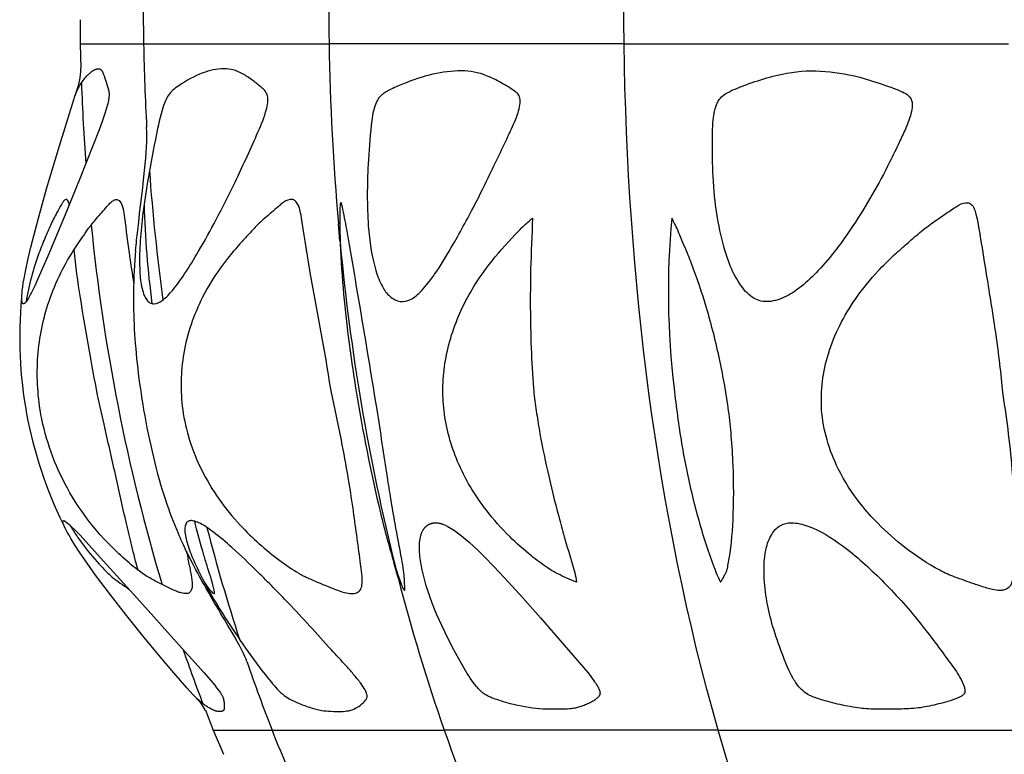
# Model space of a CAD drawing. Header units: millimetres. Extents: x 1250 to 1725, y 0 to 1655.
# Tile 57 of 256: x 1398 to 1444, y 444 to 478. Entities that reach past the tile are written whole.
import ezdxf

# ---------------------------------------------------------------- set-up
doc = ezdxf.new("R2010")
doc.units = ezdxf.units.MM
doc.header["$MEASUREMENT"] = 0
doc.layers.add('Crea2D$visibili$tangenti', color=7, linetype='Continuous', true_color=0x000000)

msp = doc.modelspace()

# ---------------------------------------------------------------- linework, layer by layer
at = {"layer": 'Crea2D$visibili$tangenti'}
for p, q in [((1401.066, 477.839), (1401.079, 476.709)), ((1401.079, 476.709), (1401.107, 475.577)), ((1401.079, 476.709), (1404.027, 476.709)), ((1404.027, 476.709), (1412.671, 476.709)), ((1426.42, 476.709), (1412.671, 476.709)), ((1426.42, 476.709), (1444.339, 476.709)), ((1413.169, 467.523), (1413.106, 468.323)), ((1415.889, 451.831), (1415.691, 452.547)), ((1406.911, 445.661), (1407.275, 444.744)), ((1407.275, 444.744), (1407.747, 443.612)), ((1407.275, 444.744), (1410.012, 444.744)), ((1410.012, 444.744), (1418.037, 444.744)), ((1430.802, 444.744), (1418.037, 444.744)), ((1430.802, 444.744), (1447.437, 444.744))]:
    msp.add_line(p, q, dxfattribs=at)
for points in [[(1401.919, 475.555), (1401.924, 475.555), (1401.928, 475.555), (1401.933, 475.555), (1401.937, 475.554), (1401.941, 475.554), (1401.945, 475.553), (1401.95, 475.552), (1401.954, 475.552), (1401.958, 475.551), (1401.962, 475.55), (1401.966, 475.548), (1401.97, 475.547), (1401.975, 475.546), (1401.979, 475.544), (1401.983, 475.543), (1401.986, 475.541), (1401.99, 475.539), (1401.994, 475.537), (1401.998, 475.535), (1402.002, 475.533), (1402.006, 475.531), (1402.009, 475.529), (1402.013, 475.527), (1402.017, 475.524), (1402.02, 475.522), (1402.024, 475.519), (1402.027, 475.517), (1402.031, 475.514), (1402.034, 475.512), (1402.037, 475.509), (1402.04, 475.506), (1402.044, 475.503), (1402.047, 475.499), (1402.051, 475.496), (1402.055, 475.492), (1402.058, 475.488), (1402.062, 475.484), (1402.065, 475.481), (1402.069, 475.477), (1402.072, 475.473), (1402.078, 475.464), (1402.085, 475.456), (1402.09, 475.447), (1402.096, 475.438), (1402.101, 475.429), (1402.107, 475.42), (1402.112, 475.411), (1402.117, 475.401), (1402.126, 475.382), (1402.135, 475.363), (1402.15, 475.327), (1402.164, 475.291), (1402.177, 475.255), (1402.19, 475.218), (1402.222, 475.118), (1402.375, 474.627), (1402.386, 474.589), (1402.395, 474.551), (1402.4, 474.532), (1402.404, 474.512), (1402.407, 474.493), (1402.411, 474.474), (1402.414, 474.449), (1402.416, 474.424), (1402.418, 474.399), (1402.419, 474.374), (1402.419, 474.349), (1402.419, 474.324), (1402.418, 474.298), (1402.416, 474.273), (1402.414, 474.248), (1402.411, 474.223), (1402.405, 474.173), (1402.397, 474.123), (1402.388, 474.073), (1402.373, 473.996), (1402.356, 473.92), (1402.337, 473.845), (1402.317, 473.769), (1402.274, 473.62), (1402.227, 473.471), (1402.095, 473.089), (1401.954, 472.709), (1401.076, 470.477), (1400.329, 468.641), (1399.559, 466.815), (1399.105, 465.772), (1398.954, 465.445), (1398.797, 465.121), (1398.744, 465.02), (1398.69, 464.919), (1398.662, 464.869), (1398.632, 464.82), (1398.601, 464.772), (1398.569, 464.725), (1398.552, 464.7), (1398.543, 464.688), (1398.533, 464.676), (1398.524, 464.665), (1398.519, 464.659), (1398.514, 464.654), (1398.509, 464.648), (1398.503, 464.643), (1398.498, 464.638), (1398.492, 464.633), (1398.489, 464.629), (1398.485, 464.626), (1398.482, 464.623), (1398.478, 464.621), (1398.474, 464.618), (1398.47, 464.615), (1398.469, 464.614), (1398.467, 464.613), (1398.465, 464.612), (1398.463, 464.61), (1398.461, 464.609), (1398.459, 464.608), (1398.457, 464.607), (1398.454, 464.606), (1398.452, 464.605), (1398.45, 464.604), (1398.448, 464.604), (1398.446, 464.603), (1398.444, 464.602), (1398.442, 464.602), (1398.439, 464.601), (1398.437, 464.6), (1398.435, 464.6), (1398.433, 464.6), (1398.43, 464.599), (1398.428, 464.599), (1398.427, 464.599), (1398.425, 464.599), (1398.424, 464.6), (1398.423, 464.6), (1398.421, 464.6), (1398.42, 464.6), (1398.419, 464.601), (1398.418, 464.601), (1398.417, 464.601), (1398.415, 464.602), (1398.414, 464.602), (1398.413, 464.603), (1398.412, 464.603), (1398.411, 464.604), (1398.41, 464.604), (1398.409, 464.605), (1398.408, 464.605), (1398.407, 464.606), (1398.406, 464.606), (1398.405, 464.607), (1398.404, 464.608), (1398.403, 464.608), (1398.402, 464.609), (1398.401, 464.61), (1398.4, 464.611), (1398.4, 464.611), (1398.399, 464.612), (1398.398, 464.613), (1398.397, 464.614), (1398.396, 464.614), (1398.396, 464.615), (1398.395, 464.616), (1398.394, 464.617), (1398.393, 464.618), (1398.392, 464.62), (1398.39, 464.622), (1398.389, 464.624), (1398.388, 464.626), (1398.387, 464.628), (1398.385, 464.63), (1398.384, 464.632), (1398.383, 464.634), (1398.382, 464.636), (1398.38, 464.641), (1398.378, 464.645), (1398.376, 464.65), (1398.374, 464.655), (1398.373, 464.66), (1398.371, 464.665), (1398.369, 464.67), (1398.366, 464.68), (1398.364, 464.69), (1398.362, 464.7), (1398.36, 464.711), (1398.358, 464.721), (1398.357, 464.731), (1398.355, 464.742), (1398.354, 464.752), (1398.353, 464.773), (1398.352, 464.794), (1398.351, 464.815), (1398.351, 464.887), (1398.353, 464.958), (1398.356, 465.029), (1398.361, 465.1), (1398.376, 465.241), (1398.393, 465.383), (1398.423, 465.584), (1398.456, 465.784), (1398.532, 466.182), (1398.645, 466.709), (1398.769, 467.233), (1399.124, 468.598), (1399.51, 469.956), (1400.109, 471.963), (1400.777, 474.121), (1400.829, 474.276), (1400.857, 474.353), (1400.886, 474.429), (1400.918, 474.504), (1400.952, 474.579), (1400.979, 474.635), (1401.008, 474.69), (1401.039, 474.745), (1401.07, 474.799), (1401.104, 474.852), (1401.138, 474.904), (1401.174, 474.956), (1401.211, 475.007), (1401.252, 475.061), (1401.296, 475.115), (1401.34, 475.167), (1401.387, 475.217), (1401.435, 475.267), (1401.459, 475.291), (1401.484, 475.314), (1401.51, 475.337), (1401.535, 475.36), (1401.562, 475.382), (1401.588, 475.404), (1401.611, 475.421), (1401.633, 475.438), (1401.656, 475.454), (1401.68, 475.47), (1401.691, 475.477), (1401.704, 475.485), (1401.716, 475.492), (1401.728, 475.499), (1401.74, 475.505), (1401.753, 475.511), (1401.766, 475.517), (1401.779, 475.523), (1401.787, 475.526), (1401.796, 475.53), (1401.804, 475.533), (1401.813, 475.536), (1401.821, 475.538), (1401.83, 475.541), (1401.839, 475.543), (1401.848, 475.546), (1401.857, 475.548), (1401.865, 475.549), (1401.874, 475.551), (1401.883, 475.552), (1401.892, 475.553), (1401.901, 475.554), (1401.91, 475.555)], [(1407.667, 445.614), (1407.559, 445.608), (1407.537, 445.608), (1407.526, 445.608), (1407.515, 445.608), (1407.504, 445.609), (1407.493, 445.61), (1407.485, 445.61), (1407.477, 445.611), (1407.462, 445.613), (1407.446, 445.616), (1407.431, 445.619), (1407.415, 445.622), (1407.4, 445.626), (1407.385, 445.631), (1407.37, 445.635), (1407.356, 445.64), (1407.341, 445.646), (1407.312, 445.657), (1407.283, 445.67), (1407.254, 445.683), (1407.21, 445.703), (1407.167, 445.725), (1407.125, 445.748), (1407.083, 445.772), (1407.041, 445.796), (1407, 445.821), (1406.959, 445.848), (1406.919, 445.875), (1406.879, 445.902), (1406.84, 445.931), (1406.763, 445.989), (1406.687, 446.05), (1406.614, 446.114), (1406.54, 446.182), (1406.467, 446.251), (1406.396, 446.323), (1406.326, 446.395), (1406.056, 446.694), (1405.431, 447.409), (1404.814, 448.131), (1403.988, 449.129), (1403.179, 450.141), (1402.478, 451.047), (1401.793, 451.965), (1401.291, 452.672), (1401.047, 453.031), (1400.811, 453.394), (1400.637, 453.673), (1400.553, 453.815), (1400.472, 453.958), (1400.421, 454.051), (1400.373, 454.146), (1400.35, 454.194), (1400.328, 454.243), (1400.308, 454.292), (1400.289, 454.341), (1400.288, 454.343), (1400.288, 454.345), (1400.287, 454.348), (1400.287, 454.352), (1400.286, 454.355), (1400.285, 454.359), (1400.284, 454.362), (1400.269, 454.406), (1400.268, 454.409), (1400.267, 454.413), (1400.266, 454.417), (1400.265, 454.42), (1400.264, 454.424), (1400.264, 454.427), (1400.263, 454.431), (1400.263, 454.433), (1400.263, 454.435), (1400.263, 454.436), (1400.262, 454.438), (1400.262, 454.44), (1400.262, 454.442), (1400.262, 454.444), (1400.262, 454.445), (1400.263, 454.447), (1400.263, 454.449), (1400.263, 454.451), (1400.263, 454.452), (1400.263, 454.454), (1400.264, 454.456), (1400.264, 454.457), (1400.264, 454.459), (1400.265, 454.461), (1400.265, 454.462), (1400.266, 454.464), (1400.266, 454.465), (1400.267, 454.467), (1400.268, 454.468), (1400.268, 454.47), (1400.269, 454.471), (1400.27, 454.473), (1400.271, 454.474), (1400.271, 454.475), (1400.272, 454.477), (1400.273, 454.478), (1400.274, 454.48), (1400.275, 454.481), (1400.276, 454.482), (1400.277, 454.483), (1400.278, 454.485), (1400.279, 454.486), (1400.28, 454.487), (1400.281, 454.488), (1400.282, 454.489), (1400.283, 454.49), (1400.284, 454.491), (1400.285, 454.492), (1400.286, 454.493), (1400.287, 454.494), (1400.289, 454.495), (1400.289, 454.495), (1400.29, 454.495), (1400.29, 454.496), (1400.291, 454.496), (1400.292, 454.496), (1400.292, 454.497), (1400.293, 454.497), (1400.294, 454.497), (1400.295, 454.498), (1400.295, 454.498), (1400.296, 454.498), (1400.297, 454.499), (1400.298, 454.499), (1400.298, 454.499), (1400.299, 454.499), (1400.3, 454.5), (1400.301, 454.5), (1400.301, 454.5), (1400.302, 454.5), (1400.303, 454.5), (1400.304, 454.5), (1400.304, 454.5), (1400.305, 454.501), (1400.306, 454.501), (1400.307, 454.501), (1400.308, 454.501), (1400.308, 454.501), (1400.309, 454.501), (1400.31, 454.501), (1400.311, 454.501), (1400.312, 454.501), (1400.314, 454.501), (1400.316, 454.5), (1400.317, 454.5), (1400.319, 454.5), (1400.321, 454.499), (1400.322, 454.499), (1400.324, 454.499), (1400.326, 454.498), (1400.328, 454.498), (1400.329, 454.497), (1400.331, 454.496), (1400.333, 454.496), (1400.335, 454.495), (1400.336, 454.494), (1400.34, 454.493), (1400.343, 454.491), (1400.347, 454.489), (1400.351, 454.487), (1400.354, 454.485), (1400.358, 454.482), (1400.365, 454.478), (1400.373, 454.472), (1400.387, 454.461), (1400.402, 454.45), (1400.473, 454.391), (1400.538, 454.335), (1400.658, 454.226), (1400.863, 454.026), (1401.067, 453.816), (1402.165, 452.618), (1403.708, 450.903), (1405.681, 448.691), (1406.843, 447.402), (1407.249, 446.939), (1407.342, 446.828), (1407.432, 446.715), (1407.52, 446.599), (1407.604, 446.481), (1407.644, 446.421), (1407.663, 446.391), (1407.681, 446.36), (1407.69, 446.344), (1407.698, 446.328), (1407.706, 446.313), (1407.714, 446.296), (1407.721, 446.28), (1407.728, 446.264), (1407.734, 446.247), (1407.74, 446.23), (1407.744, 446.218), (1407.747, 446.206), (1407.75, 446.193), (1407.754, 446.181), (1407.759, 446.155), (1407.764, 446.13), (1407.768, 446.104), (1407.771, 446.078), (1407.777, 446.027), (1407.783, 445.959), (1407.785, 445.925), (1407.787, 445.891), (1407.787, 445.857), (1407.787, 445.823), (1407.785, 445.789), (1407.783, 445.754), (1407.781, 445.74), (1407.779, 445.727), (1407.778, 445.72), (1407.777, 445.713), (1407.776, 445.707), (1407.775, 445.704), (1407.774, 445.701), (1407.773, 445.697), (1407.772, 445.694), (1407.771, 445.691), (1407.77, 445.688), (1407.769, 445.685), (1407.768, 445.682), (1407.767, 445.679), (1407.765, 445.676), (1407.764, 445.673), (1407.762, 445.671), (1407.761, 445.668), (1407.759, 445.665), (1407.757, 445.662), (1407.755, 445.66), (1407.753, 445.657), (1407.752, 445.656), (1407.751, 445.655), (1407.749, 445.653), (1407.747, 445.65), (1407.745, 445.648), (1407.743, 445.646), (1407.741, 445.644), (1407.739, 445.642), (1407.736, 445.64), (1407.734, 445.639), (1407.731, 445.637), (1407.729, 445.635), (1407.726, 445.634), (1407.724, 445.632), (1407.721, 445.63), (1407.718, 445.629), (1407.716, 445.628), (1407.713, 445.626), (1407.71, 445.625), (1407.707, 445.624), (1407.704, 445.623), (1407.702, 445.622), (1407.699, 445.621), (1407.696, 445.62), (1407.693, 445.619), (1407.69, 445.618), (1407.687, 445.617), (1407.684, 445.616), (1407.681, 445.616), (1407.678, 445.615), (1407.675, 445.615), (1407.672, 445.615), (1407.669, 445.614)], [(1417.208, 454.247), (1417.218, 454.256), (1417.228, 454.264), (1417.239, 454.272), (1417.25, 454.28), (1417.261, 454.287), (1417.272, 454.295), (1417.283, 454.302), (1417.294, 454.309), (1417.306, 454.315), (1417.318, 454.322), (1417.329, 454.328), (1417.341, 454.334), (1417.354, 454.339), (1417.366, 454.345), (1417.378, 454.35), (1417.391, 454.355), (1417.403, 454.36), (1417.416, 454.364), (1417.429, 454.368), (1417.441, 454.372), (1417.454, 454.376), (1417.467, 454.379), (1417.48, 454.382), (1417.493, 454.385), (1417.507, 454.388), (1417.52, 454.39), (1417.533, 454.392), (1417.546, 454.394), (1417.559, 454.396), (1417.573, 454.397), (1417.586, 454.398), (1417.599, 454.399), (1417.614, 454.4), (1417.629, 454.4), (1417.643, 454.4), (1417.658, 454.4), (1417.672, 454.4), (1417.687, 454.399), (1417.701, 454.398), (1417.716, 454.396), (1417.73, 454.395), (1417.745, 454.393), (1417.774, 454.388), (1417.803, 454.383), (1417.831, 454.376), (1417.86, 454.369), (1417.888, 454.361), (1417.917, 454.353), (1417.945, 454.343), (1417.972, 454.333), (1418, 454.323), (1418.055, 454.3), (1418.095, 454.282), (1418.135, 454.263), (1418.175, 454.244), (1418.213, 454.223), (1418.252, 454.202), (1418.29, 454.181), (1418.365, 454.135), (1418.439, 454.088), (1418.512, 454.038), (1418.654, 453.935), (1418.847, 453.787), (1419.036, 453.633), (1419.22, 453.475), (1419.401, 453.312), (1419.649, 453.079), (1419.891, 452.84), (1420.366, 452.352), (1421.04, 451.635), (1421.704, 450.907), (1422.53, 449.969), (1424.725, 447.417), (1424.833, 447.283), (1424.938, 447.147), (1424.993, 447.072), (1425.047, 446.996), (1425.099, 446.92), (1425.149, 446.841), (1425.186, 446.78), (1425.203, 446.75), (1425.22, 446.718), (1425.235, 446.686), (1425.243, 446.67), (1425.25, 446.654), (1425.257, 446.637), (1425.263, 446.621), (1425.269, 446.604), (1425.275, 446.587), (1425.278, 446.575), (1425.282, 446.564), (1425.285, 446.553), (1425.288, 446.541), (1425.29, 446.53), (1425.292, 446.518), (1425.294, 446.507), (1425.296, 446.495), (1425.297, 446.49), (1425.297, 446.484), (1425.297, 446.478), (1425.298, 446.473), (1425.298, 446.467), (1425.298, 446.461), (1425.298, 446.456), (1425.298, 446.45), (1425.297, 446.445), (1425.297, 446.439), (1425.296, 446.433), (1425.296, 446.428), (1425.295, 446.422), (1425.294, 446.417), (1425.292, 446.411), (1425.291, 446.406), (1425.29, 446.402), (1425.289, 446.398), (1425.287, 446.394), (1425.286, 446.39), (1425.285, 446.386), (1425.283, 446.382), (1425.282, 446.378), (1425.28, 446.375), (1425.276, 446.367), (1425.273, 446.359), (1425.268, 446.352), (1425.264, 446.344), (1425.26, 446.337), (1425.255, 446.33), (1425.25, 446.323), (1425.245, 446.316), (1425.24, 446.309), (1425.234, 446.302), (1425.223, 446.288), (1425.215, 446.279), (1425.208, 446.271), (1425.2, 446.262), (1425.191, 446.253), (1425.175, 446.237), (1425.157, 446.221), (1425.14, 446.206), (1425.122, 446.191), (1425.103, 446.177), (1425.084, 446.163), (1425.065, 446.15), (1425.045, 446.136), (1425.006, 446.111), (1424.965, 446.088), (1424.924, 446.064), (1424.82, 446.009), (1424.767, 445.983), (1424.714, 445.958), (1424.66, 445.934), (1424.606, 445.911), (1424.552, 445.889), (1424.497, 445.868), (1424.449, 445.851), (1424.4, 445.834), (1424.352, 445.819), (1424.302, 445.804), (1424.253, 445.791), (1424.203, 445.779), (1424.153, 445.768), (1424.103, 445.758), (1424.048, 445.748), (1423.992, 445.74), (1423.937, 445.734), (1423.881, 445.728), (1423.77, 445.72), (1423.658, 445.714), (1423.23, 445.708), (1422.801, 445.716), (1422.638, 445.722), (1422.476, 445.732), (1422.313, 445.746), (1422.151, 445.763), (1421.98, 445.787), (1421.81, 445.816), (1421.64, 445.849), (1421.471, 445.886), (1421.134, 445.97), (1420.801, 446.063), (1420.536, 446.143), (1420.405, 446.187), (1420.34, 446.21), (1420.275, 446.235), (1420.188, 446.271), (1420.145, 446.29), (1420.102, 446.31), (1420.06, 446.331), (1420.019, 446.353), (1419.978, 446.376), (1419.939, 446.401), (1419.918, 446.414), (1419.899, 446.427), (1419.86, 446.455), (1419.822, 446.484), (1419.785, 446.514), (1419.749, 446.546), (1419.714, 446.578), (1419.68, 446.612), (1419.646, 446.646), (1419.613, 446.681), (1419.581, 446.717), (1419.549, 446.754), (1419.519, 446.791), (1419.458, 446.867), (1419.4, 446.944), (1419.325, 447.049), (1419.252, 447.155), (1419.182, 447.262), (1419.114, 447.371), (1418.982, 447.59), (1418.854, 447.812), (1418.446, 448.56), (1418.062, 449.32), (1417.817, 449.845), (1417.701, 450.111), (1417.589, 450.378), (1417.483, 450.647), (1417.383, 450.918), (1417.288, 451.191), (1417.2, 451.467), (1417.13, 451.711), (1417.065, 451.956), (1417.008, 452.203), (1416.959, 452.452), (1416.928, 452.636), (1416.915, 452.728), (1416.904, 452.821), (1416.894, 452.914), (1416.887, 453.007), (1416.882, 453.101), (1416.879, 453.194), (1416.879, 453.275), (1416.881, 453.356), (1416.886, 453.437), (1416.889, 453.477), (1416.893, 453.517), (1416.898, 453.558), (1416.904, 453.598), (1416.91, 453.637), (1416.917, 453.677), (1416.926, 453.716), (1416.935, 453.756), (1416.945, 453.795), (1416.956, 453.834), (1416.965, 453.863), (1416.975, 453.892), (1416.986, 453.921), (1416.997, 453.949), (1417.009, 453.978), (1417.022, 454.005), (1417.036, 454.033), (1417.043, 454.046), (1417.051, 454.059), (1417.059, 454.072), (1417.067, 454.085), (1417.075, 454.098), (1417.083, 454.111), (1417.092, 454.123), (1417.101, 454.136), (1417.111, 454.148), (1417.12, 454.16), (1417.13, 454.171), (1417.14, 454.183), (1417.151, 454.194), (1417.161, 454.205), (1417.173, 454.216), (1417.184, 454.227), (1417.196, 454.237)]]:
    msp.add_lwpolyline(points, close=True, dxfattribs=at)
for centre, radius, start, end in [((1546.111, 478.716), 133.455, 177.21104, 180.8619), ((1529.104, 478.714), 125.093, 179.13876, 180.91831), ((1512.669, 478.74), 108.661, 181.07112, 183.1147), ((1530.983, 478.644), 118.328, 180.9372, 185.00406), ((1397.496, 475.69), 3.613, 339.067, 358.2022), ((1504.231, 478.657), 103.17, 182.09117, 184.18376), ((1505.064, 478.219), 101.038, 184.20744, 187.64501), ((1447.79, 470.411), 43.759, 181.5605, 187.6166), ((1465.558, 465.125), 37.075, 174.6379, 186.907), ((1490.53, 477.103), 89.381, 185.66804, 196.62845), ((1514.524, 476.936), 101.781, 185.3199, 193.9849), ((1417.901, 463.025), 19.648, 174.5784, 206.2449), ((1487.993, 474.962), 83.638, 194.38637, 198.10729), ((1500.198, 473.509), 87.051, 194.41989, 199.29543), ((1479.317, 473.9), 77.718, 199.10044, 201.06202), ((1483.315, 473.422), 78.713, 198.89634, 201.36679), ((1405.138, 444.765), 1.986, 26.8012, 46.8933), ((1480.871, 472.598), 76.137, 201.45962, 204.48115), ((1491.369, 470.497), 77.723, 199.35061, 205.15671)]:
    msp.add_arc(centre, radius, start, end, dxfattribs=at)
for points in [[(1426.42, 476.709), (1426.294, 487.601), (1427.17, 498.611), (1429.74, 508.928)], [(1430.802, 444.744), (1427.9, 454.873), (1426.57, 465.81), (1426.42, 476.709)], [(1444.762, 418.847), (1438.252, 425.064), (1433.725, 434.596), (1430.802, 444.744)]]:
    msp.add_open_spline(points, degree=3, dxfattribs=at)
for points, knots in [([(1407.778, 475.555), (1408.069, 475.557), (1408.531, 475.416), (1409.069, 475.05), (1409.399, 474.781), (1409.647, 474.575), (1409.783, 474.4), (1409.837, 474.157), (1409.805, 473.866), (1409.659, 473.281), (1409.126, 472.076), (1408.372, 470.404), (1407.457, 468.603), (1406.677, 467.176), (1406.003, 466.072), (1405.447, 465.29), (1404.982, 464.783), (1404.648, 464.6), (1404.505, 464.599), (1404.442, 464.599), (1404.312, 464.638), (1404.161, 464.789), (1404.039, 465.021), (1403.906, 465.461), (1403.827, 466.215), (1403.84, 467.282), (1403.96, 468.646), (1404.201, 470.323), (1404.526, 472.028), (1404.795, 473.322), (1405.015, 474.01), (1405.173, 474.328), (1405.388, 474.568), (1405.911, 474.941), (1406.687, 475.372), (1407.438, 475.555), (1407.778, 475.555)], [0, 0, 0, 0, 0.867289, 1.416513, 1.947207, 2.143274, 2.384852, 2.59756, 2.877977, 3.254908, 4.403909, 6.822019, 8.76249, 10.459288, 11.703561, 12.637605, 13.33806, 13.754885, 13.754885, 13.754885, 13.944291, 14.145589, 14.38397, 14.726553, 15.519482, 16.649477, 17.924116, 19.627113, 21.730518, 23.129582, 23.589576, 23.894922, 24.188842, 24.546288, 25.821407, 26.836166, 26.836166, 26.836166, 26.836166]), ([(1418.847, 475.455), (1419.243, 475.456), (1419.886, 475.318), (1420.699, 474.908), (1421.203, 474.607), (1421.519, 474.349), (1421.593, 474.112), (1421.573, 473.828), (1421.436, 473.322), (1420.946, 472.257), (1420.266, 470.835), (1419.369, 469.012), (1418.516, 467.448), (1417.7, 466.095), (1417.065, 465.272), (1416.539, 464.777), (1415.959, 464.645), (1415.635, 464.836), (1415.501, 464.955), (1415.358, 465.08), (1415.089, 465.457), (1414.685, 466.555), (1414.422, 468.479), (1414.453, 470.753), (1414.589, 472.616), (1414.722, 473.63), (1414.921, 474.116), (1415.098, 474.325), (1415.301, 474.463), (1415.614, 474.632), (1416.348, 474.948), (1417.452, 475.33), (1418.398, 475.457), (1418.847, 475.455)], [0, 0, 0, 0, 1.182808, 1.946268, 2.722601, 2.943167, 3.162701, 3.422777, 3.80842, 4.719778, 6.942917, 8.533582, 10.817448, 12.282428, 13.272331, 13.932747, 14.419489, 14.972711, 14.972711, 14.972711, 15.540049, 16.345863, 18.464094, 21.334605, 23.160708, 24.066338, 24.399433, 24.714947, 24.881533, 25.129597, 25.783005, 27.276294, 28.625447, 28.625447, 28.625447, 28.625447]), ([(1435.135, 475.455), (1434.53, 475.453), (1433.55, 475.288), (1432.422, 474.928), (1431.742, 474.673), (1431.33, 474.496), (1431.009, 474.314), (1430.825, 474.09), (1430.723, 473.87), (1430.659, 473.67), (1430.609, 473.441), (1430.557, 473.07), (1430.534, 472.315), (1430.534, 471.052), (1430.623, 469.463), (1430.897, 467.848), (1431.274, 466.496), (1431.802, 465.471), (1432.315, 464.906), (1432.797, 464.711), (1433.327, 464.681), (1433.723, 464.826), (1433.984, 464.955), (1434.231, 465.075), (1434.758, 465.437), (1435.849, 466.497), (1437.279, 468.418), (1438.455, 470.474), (1439.194, 472.02), (1439.462, 472.593), (1439.644, 473.004), (1439.765, 473.337), (1439.856, 473.726), (1439.851, 474.064), (1439.676, 474.331), (1439.335, 474.512), (1438.414, 474.856), (1437.014, 475.318), (1435.726, 475.459), (1435.135, 475.455)], [0, 0, 0, 0, 1.812907, 2.962665, 3.550013, 3.993369, 4.30569, 4.651774, 4.841624, 5.03636, 5.27796, 5.546037, 6.157756, 7.542143, 9.335644, 10.928038, 12.448428, 13.536749, 14.363004, 14.704171, 15.0592, 15.936587, 15.936587, 15.936587, 16.758471, 17.846343, 20.48888, 23.91975, 24.944227, 25.626843, 25.820269, 26.289512, 26.690764, 27.014688, 27.283632, 27.608844, 28.154938, 30.240819, 32.014405, 32.014405, 32.014405, 32.014405]), ([(1403.657, 467.091), (1403.687, 467.408), (1403.719, 467.718), (1403.995, 470.191), (1404.231, 471.689), (1404.169, 472.836)], [24.758115, 24.758115, 24.758115, 24.758115, 25.81609, 25.81609, 33.383908, 33.383908, 33.383908, 33.383908]), ([(1400.565, 469.215), (1400.551, 469.274), (1400.532, 469.353), (1400.463, 469.474), (1400.351, 469.451), (1400.272, 469.352), (1400.149, 469.15), (1399.951, 468.781), (1399.687, 468.278), (1399.418, 467.641), (1398.948, 466.484), (1398.681, 465.468), (1398.55, 464.697)], [0, 0, 0, 0, 0.170374, 0.277667, 0.353437, 0.485266, 0.646477, 1.065767, 1.740802, 2.348804, 3.139992, 5.486144, 5.486144, 5.486144, 5.486144]), ([(1406.02, 453.077), (1406.061, 452.877), (1406.118, 452.598), (1406.195, 452.225), (1406.255, 451.898), (1406.312, 451.543), (1406.273, 451.227), (1406.103, 451.095), (1405.926, 451.093), (1405.745, 451.133), (1405.554, 451.206), (1405.191, 451.372), (1404.709, 451.611), (1404.185, 451.893), (1403.793, 452.167), (1403.307, 452.559), (1401.962, 453.755), (1400.217, 456.059), (1399.402, 458.468), (1399.206, 459.668), (1399.067, 460.548), (1399.002, 462.321), (1399.489, 464.53), (1400.202, 466.169), (1400.752, 467.087), (1401.172, 467.695), (1401.466, 468.129), (1401.85, 468.61), (1402.204, 469.005), (1402.454, 469.288), (1402.589, 469.402), (1402.718, 469.467), (1402.845, 469.464), (1402.997, 469.316), (1403.08, 469.013), (1403.199, 468.164), (1403.333, 467.01), (1403.496, 466.003), (1403.564, 465.578)], [0, 0, 0, 0, 0.614129, 0.854316, 1.140974, 1.611961, 1.931307, 2.066183, 2.206808, 2.448712, 2.628506, 2.813406, 3.647962, 4.242298, 4.598907, 5.08115, 6.114356, 9.994313, 13.642686, 13.642686, 13.642686, 16.317289, 18.922496, 20.374834, 21.666202, 22.130457, 22.589197, 23.238568, 23.977396, 24.180664, 24.370875, 24.504661, 24.608951, 24.732547, 25.112768, 25.538855, 27.306422, 28.597173, 28.597173, 28.597173, 28.597173]), ([(1412.751, 460.622), (1412.919, 459.832), (1413.209, 458.464), (1413.558, 456.614), (1413.842, 454.73), (1414.033, 453.276), (1414.189, 452.139), (1414.227, 451.724), (1414.199, 451.379), (1414.047, 451.149), (1413.877, 451.103), (1413.793, 451.099), (1413.688, 451.093), (1413.434, 451.124), (1412.833, 451.34), (1412.25, 451.578), (1411.751, 451.793), (1411.553, 451.894), (1411.396, 451.964), (1410.998, 452.206), (1409.981, 452.898), (1408.302, 454.377), (1406.909, 456.33), (1406.141, 458.222), (1405.916, 459.185), (1405.851, 459.668), (1405.733, 460.539), (1405.767, 462.364), (1406.563, 464.673), (1407.597, 466.318), (1408.381, 467.252), (1408.873, 467.785), (1409.244, 468.194), (1409.703, 468.62), (1410.146, 468.998), (1410.522, 469.321), (1410.766, 469.472), (1411.032, 469.463), (1411.178, 469.319), (1411.279, 469.113), (1411.363, 468.788), (1411.52, 467.763), (1411.934, 465.014), (1412.48, 462.444), (1412.751, 460.622)], [0, 0, 0, 0, 2.421194, 4.195671, 5.645791, 8.136463, 8.595732, 9.090656, 9.38507, 9.622893, 9.878069, 9.878069, 9.878069, 10.195128, 10.637592, 11.793555, 12.084422, 12.267037, 12.459441, 12.598812, 13.665191, 16.144235, 19.287824, 20.787787, 22.247171, 22.247171, 22.247171, 24.88775, 27.652045, 29.490788, 30.699485, 31.305507, 31.668373, 32.353897, 33.18259, 33.416842, 33.844818, 34.01333, 34.187795, 34.414307, 34.718271, 35.181395, 37.529284, 43.056087, 43.056087, 43.056087, 43.056087]), ([(1413.918, 460.604), (1413.775, 461.517), (1413.535, 463.188), (1413.278, 465.646), (1413.173, 467.525), (1413.162, 468.725), (1413.18, 469.162), (1413.197, 469.275), (1413.211, 469.313), (1413.24, 469.305), (1413.266, 469.238), (1413.353, 468.828), (1413.48, 468.185), (1413.704, 466.883), (1414.181, 464.085), (1414.608, 461.528), (1414.907, 459.677), (1415.076, 458.625), (1415.278, 457.234), (1415.558, 455.462), (1415.777, 454.191), (1415.983, 453.083), (1416.175, 452.088), (1416.189, 451.608), (1416.211, 451.295), (1416.198, 451.241), (1416.155, 451.26), (1416.104, 451.361), (1415.943, 451.776), (1415.554, 452.951), (1414.762, 455.958), (1414.238, 458.676), (1413.918, 460.604)], [0, 0, 0, 0, 2.77194, 5.062639, 7.415016, 8.416202, 8.661906, 8.726531, 8.758872, 8.77403, 8.810565, 8.962926, 10.036358, 10.774027, 12.925599, 18.551519, 18.551519, 18.551519, 21.747742, 22.766863, 23.93406, 25.616125, 26.149402, 26.970586, 27.052071, 27.093616, 27.118385, 27.176673, 27.427536, 28.455197, 30.887925, 36.752206, 36.752206, 36.752206, 36.752206]), ([(1444.039, 460.604), (1443.962, 461.522), (1443.736, 463.289), (1443.355, 465.629), (1443.113, 467.14), (1442.974, 467.992), (1442.902, 468.412), (1442.808, 468.844), (1442.698, 469.142), (1442.535, 469.306), (1442.249, 469.326), (1441.989, 469.189), (1441.58, 468.924), (1441.08, 468.576), (1440.421, 468.121), (1439.835, 467.604), (1439.329, 467.166), (1438.813, 466.7), (1438.084, 465.973), (1436.927, 464.555), (1435.813, 462.396), (1435.57, 460.552), (1435.626, 459.677), (1435.688, 458.712), (1436.17, 457.143), (1437.265, 455.438), (1438.34, 454.233), (1439.551, 453.164), (1440.666, 452.424), (1441.471, 452.007), (1442.01, 451.806), (1442.604, 451.593), (1443.122, 451.421), (1443.432, 451.319), (1443.685, 451.261), (1443.957, 451.231), (1444.203, 451.279), (1444.364, 451.375), (1444.468, 451.544), (1444.551, 451.852), (1444.594, 452.628), (1444.622, 454.355), (1444.539, 457.132), (1444.22, 459.374), (1444.039, 460.604)], [0, 0, 0, 0, 2.764626, 5.341452, 7.11249, 7.353639, 7.932641, 8.390842, 8.680348, 8.876144, 9.062549, 9.487284, 9.745899, 10.527118, 11.311544, 12.151642, 12.86491, 13.323663, 14.234641, 15.950908, 18.805172, 21.436212, 21.436212, 21.436212, 24.327813, 26.277602, 27.491564, 29.160152, 31.113515, 31.493565, 31.882213, 32.834456, 33.389365, 33.518257, 33.811891, 34.166374, 34.33537, 34.554688, 34.715474, 34.917131, 35.505207, 37.046832, 40.099266, 43.8303, 43.8303, 43.8303, 43.8303]), ([(1424.195, 451.636), (1423.902, 451.755), (1423.534, 451.915), (1423.082, 452.143), (1422.672, 452.425), (1421.977, 452.934), (1421.001, 453.803), (1419.747, 455.208), (1418.584, 457.15), (1418.122, 458.803), (1418.028, 459.614), (1417.983, 460.007), (1417.952, 460.792), (1418.111, 462.395), (1418.743, 464.354), (1419.945, 466.301), (1421.049, 467.507), (1421.724, 468.227), (1422.01, 468.463), (1422.15, 468.589)], [0, 0, 0, 0, 0.949946, 1.203491, 1.517831, 2.439308, 3.79006, 5.430563, 8.077735, 10.527264, 10.527264, 10.527264, 11.711092, 12.881659, 15.342507, 17.838001, 19.699303, 20.23595, 20.804303, 20.804303, 20.804303, 20.804303]), ([(1422.15, 468.589), (1422.128, 467.797), (1422.068, 466.708), (1422.051, 465.319), (1422.043, 463.469), (1422.101, 461.917), (1422.193, 460.666)], [0, 0, 0, 0, 2.377867, 3.271325, 4.165689, 7.928343, 7.928343, 7.928343, 7.928343]), ([(1430.917, 451.636), (1430.975, 451.719), (1431.065, 451.879), (1431.177, 452.065), (1431.233, 452.267), (1431.396, 453.06), (1431.537, 454.688), (1431.536, 456.682), (1431.431, 458.38), (1431.344, 459.225), (1431.292, 459.614), (1431.239, 460.009), (1431.117, 460.794), (1430.804, 462.404), (1430.32, 464.309), (1429.783, 465.934), (1429.401, 466.896), (1429.19, 467.382), (1428.96, 467.967), (1428.759, 468.378), (1428.646, 468.589)], [0, 0, 0, 0, 0.298525, 0.560777, 0.642107, 0.92807, 2.98341, 5.537079, 6.906856, 8.085116, 8.085116, 8.085116, 9.281128, 10.466788, 13.003156, 15.176266, 15.596831, 16.108208, 16.764212, 17.481986, 17.481986, 17.481986, 17.481986]), ([(1401.826, 460.622), (1401.574, 462.046), (1401.307, 463.457), (1400.969, 465.624), (1400.867, 466.369), (1400.785, 467.117)], [1, 1, 1, 1, 1.1976272, 1.1976272, 1.3013101, 1.3013101, 1.3013101, 1.3013101]), ([(1403.657, 467.091), (1403.6, 466.488), (1403.563, 465.846), (1403.55, 464.577), (1403.562, 464.019), (1403.661, 462.238), (1403.806, 460.977), (1404.03, 459.668), (1404.29, 458.156), (1404.643, 456.672), (1405.229, 454.906), (1405.425, 454.394), (1405.741, 453.66), (1405.852, 453.419), (1405.964, 453.189)], [1.6069116, 1.6069116, 1.6069116, 1.6069116, 1.7306876, 1.7306876, 1.8217432, 1.8217432, 2, 2, 2, 2.210104, 2.210104, 2.3091051, 2.3091051, 2.361949, 2.361949, 2.361949, 2.361949]), ([(1403.768, 452.193), (1403.668, 452.569), (1403.478, 453.292), (1403.128, 454.78), (1402.714, 456.672), (1402.234, 458.753), (1401.944, 460.076), (1401.826, 460.622)], [0, 0, 0, 0, 1.166402, 2.241577, 4.586602, 6.976429, 8.650093, 8.650093, 8.650093, 8.650093]), ([(1422.193, 460.666), (1422.228, 460.352), (1422.306, 459.726), (1422.508, 458.445), (1422.845, 456.761), (1423.26, 455.084), (1423.662, 453.623), (1423.925, 452.758), (1424.126, 452.057), (1424.191, 451.787), (1424.195, 451.636)], [0, 0, 0, 0, 0.948253, 1.892677, 3.889647, 6.097912, 7.07423, 8.435144, 8.811675, 9.263125, 9.263125, 9.263125, 9.263125]), ([(1428.752, 460.666), (1428.798, 460.235), (1428.901, 459.377), (1429.152, 457.715), (1429.559, 455.699), (1430.098, 453.773), (1430.534, 452.515), (1430.764, 451.941), (1430.869, 451.719), (1430.917, 451.636)], [0, 0, 0, 0, 1.301007, 2.592827, 5.041602, 7.466775, 8.586881, 9.036578, 9.322067, 9.322067, 9.322067, 9.322067]), ([(1400.591, 454.282), (1400.694, 454.118), (1400.913, 453.783), (1401.389, 453.128), (1401.931, 452.485), (1402.608, 451.798), (1403.075, 451.495), (1403.345, 451.308)], [0, 0, 0, 0, 0.578578, 1.200801, 2.428698, 3.10046, 4.087312, 4.087312, 4.087312, 4.087312]), ([(1413.325, 445.614), (1413.136, 445.605), (1412.799, 445.607), (1412.295, 445.647), (1411.791, 445.79), (1411.296, 445.963), (1410.875, 446.155), (1410.416, 446.456), (1409.905, 447.042), (1409.152, 448.019), (1408.099, 449.53), (1407.123, 451.077), (1406.431, 452.456), (1406.105, 453.259), (1405.94, 453.866), (1405.939, 454.22), (1405.993, 454.341), (1406.013, 454.388), (1406.08, 454.473), (1406.248, 454.512), (1406.441, 454.47), (1406.809, 454.309), (1407.388, 453.9), (1408.291, 453.135), (1409.444, 452.023), (1410.655, 450.8), (1411.786, 449.588), (1412.673, 448.596), (1413.371, 447.839), (1413.842, 447.311), (1414.136, 446.941), (1414.341, 446.646), (1414.445, 446.43), (1414.454, 446.203), (1414.253, 445.992), (1413.998, 445.796), (1413.671, 445.644), (1413.443, 445.62), (1413.325, 445.614)], [0, 0, 0, 0, 0.566008, 1.011906, 1.513397, 2.130661, 2.589547, 2.895548, 3.77162, 4.901238, 6.609137, 9.282673, 10.395199, 11.227443, 11.882961, 12.273406, 12.273406, 12.273406, 12.427256, 12.578771, 12.768693, 13.011853, 13.781906, 14.885583, 16.564629, 18.583181, 20.051441, 21.534876, 22.577101, 23.138978, 23.657883, 23.993592, 24.216595, 24.372702, 24.650901, 25.038879, 25.357774, 25.715181, 25.715181, 25.715181, 25.715181]), ([(1406.863, 451.618), (1406.969, 451.475), (1407.098, 451.298), (1407.251, 451.123), (1407.316, 451.086), (1407.339, 451.136), (1407.326, 451.257), (1407.201, 451.729), (1406.994, 452.354), (1406.7, 453.36), (1406.525, 454.007), (1406.408, 454.473)], [0, 0, 0, 0, 0.537143, 0.651549, 0.702775, 0.733863, 0.796857, 1.066308, 2.198797, 2.769848, 4.210343, 4.210343, 4.210343, 4.210343]), ([(1434.98, 454.247), (1434.733, 454.328), (1434.304, 454.452), (1433.662, 454.324), (1433.235, 453.834), (1432.985, 453.12), (1432.914, 452.144), (1433.002, 451.037), (1433.256, 449.812), (1433.696, 448.519), (1434.104, 447.438), (1434.567, 446.725), (1434.957, 446.384), (1435.57, 446.157), (1436.372, 445.942), (1437.26, 445.768), (1437.846, 445.719), (1438.112, 445.714), (1438.489, 445.704), (1439.16, 445.709), (1440.12, 445.746), (1440.981, 445.924), (1441.622, 446.097), (1442.018, 446.254), (1442.195, 446.342), (1442.302, 446.457), (1442.306, 446.628), (1442.246, 446.867), (1442.024, 447.314), (1441.301, 448.298), (1440.158, 449.868), (1438.496, 451.709), (1436.788, 453.268), (1435.564, 454.036), (1434.98, 454.247)], [0, 0, 0, 0, 0.784339, 1.308356, 1.89949, 2.636795, 3.58287, 4.795315, 5.979112, 7.316257, 8.899607, 9.432326, 9.852163, 10.429998, 11.378893, 12.345286, 13.141136, 13.141136, 13.141136, 14.273169, 15.155072, 16.017535, 16.902654, 17.1485, 17.291683, 17.497704, 17.597719, 17.776815, 18.24349, 19.081019, 21.441475, 24.066446, 26.511208, 28.368024, 28.368024, 28.368024, 28.368024]), ([(1408.844, 447.93), (1408.751, 448.202), (1408.546, 448.623), (1407.719, 450.027), (1407.19, 450.878), (1406.412, 452.301), (1406.186, 452.736), (1405.965, 453.19)], [0, 0, 0, 0, 4.462798, 4.462798, 8.472799, 8.472799, 10.107776, 10.107776, 10.107776, 10.107776])]:
    msp.add_open_spline(points, degree=3, knots=knots, dxfattribs=at)

doc.saveas('drawing.dxf')
